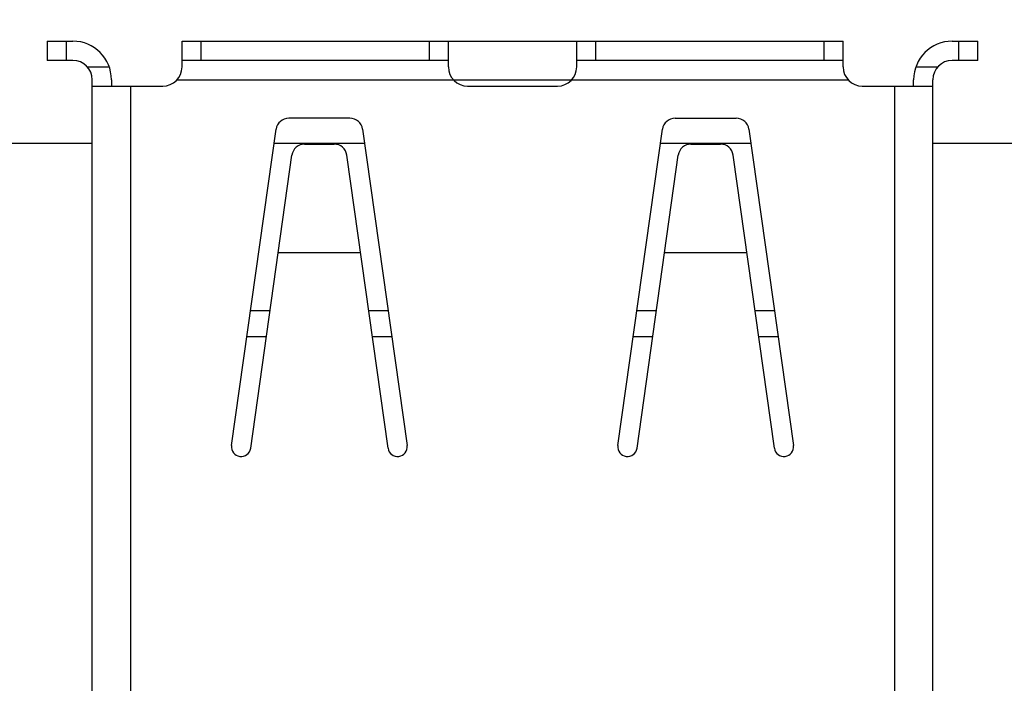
# Model space of a CAD drawing. Header units: millimetres. Extents: x 170 to 326, y 157 to 284.
# Tile 99 of 117: x 266 to 281, y 261 to 272. Entities that reach past the tile are written whole.
import ezdxf

# ---------------------------------------------------------------- set-up
doc = ezdxf.new("R2010")
doc.units = ezdxf.units.MM
doc.header["$LTSCALE"] = 30.734
doc.header["$PDMODE"] = 3
doc.header["$PDSIZE"] = 0.3125
doc.layers.get('0').update_dxf_attribs({"linetype": 'CONTINUOUS'})
doc.layers.get('Defpoints').update_dxf_attribs({"linetype": 'CONTINUOUS'})
doc.layers.add('dim', color=6, linetype='CONTINUOUS', lineweight=9)
doc.styles.add('Verdana', font='verdana.ttf', dxfattribs={"height": 2.5})
doc.dimstyles.new('aaaaaaaa 3.0', dxfattribs={"dimtxt": 2.5, "dimasz": 1.5, "dimexe": 1.25, "dimexo": 0.625, "dimtad": 1, "dimdec": 1, "dimzin": 9, "dimdsep": 46, "dimtxsty": 'Verdana', "dimcen": 0, "dimazin": 0, "dimtfac": 1, "dimtofl": 0, "dimtmove": 0, "dimatfit": 3, "dimfxl": 1, "dimlwd": 25, "dimlwe": 25, "dimarcsym": 0})

# ---------------------------------------------------------------- blocks, each defined once
blk = doc.blocks.new('*D11')
at = {"layer": 'Defpoints', "color": 0}
for p in [(308.198, 275.314), (308.198, 266.862), (260.707, 266.626)]:
    blk.add_point(p, dxfattribs=at)
at = {"layer": 'dim', "color": 0, "lineweight": 25}
for p, q in [((260.707, 267.251), (260.707, 276.564)), ((308.198, 267.487), (308.198, 276.564)), ((262.207, 275.314), (306.698, 275.314))]:
    blk.add_line(p, q, dxfattribs=at)
at = {"layer": 'dim', "color": 0}
for points in [[(262.207, 275.564), (262.207, 275.064), (260.707, 275.314)], [(306.698, 275.064), (306.698, 275.564), (308.198, 275.314)]]:
    blk.add_solid(points, dxfattribs=at)
at = {"layer": 'dim', "color": 0, "insert": (284.453, 277.215), "char_height": 2.5, "attachment_point": 5, "style": 'Verdana'}
blk.add_mtext('47.5', dxfattribs=at)
blk = doc.blocks.new('*D19')
at = {"layer": 'Defpoints', "color": 0}
for p in [(304.709, 280.536), (246.715, 267.624), (304.709, 267.624)]:
    blk.add_point(p, dxfattribs=at)
at = {"layer": 'dim', "color": 0, "lineweight": 25}
for p, q in [((246.715, 268.249), (246.715, 281.786)), ((304.709, 268.249), (304.709, 281.786)), ((248.215, 280.536), (303.209, 280.536))]:
    blk.add_line(p, q, dxfattribs=at)
at = {"layer": 'dim', "color": 0}
for points in [[(248.215, 280.786), (248.215, 280.286), (246.715, 280.536)], [(303.209, 280.286), (303.209, 280.786), (304.709, 280.536)]]:
    blk.add_solid(points, dxfattribs=at)
at = {"layer": 'dim', "color": 0, "insert": (275.712, 282.468), "char_height": 2.5, "attachment_point": 5, "style": 'Verdana'}
blk.add_mtext('58', dxfattribs=at)

msp = doc.modelspace()

# ---------------------------------------------------------------- linework, layer by layer
at = {"linetype": 'Continuous'}
for p, q in [((266.453, 271.227), (266.453, 270.927)), ((266.453, 271.227), (266.853, 271.227)), ((266.753, 270.927), (266.753, 271.227)), ((268.553, 270.827), (268.553, 271.227)), ((268.553, 271.227), (278.853, 271.227)), ((268.853, 270.927), (268.853, 271.227)), ((272.403, 271.227), (272.403, 270.927)), ((272.703, 270.827), (272.703, 271.227)), ((274.703, 270.827), (274.703, 271.227)), ((275.003, 270.927), (275.003, 271.227)), ((278.553, 271.227), (278.553, 270.927)), ((278.853, 270.827), (278.853, 271.227)), ((280.553, 271.227), (280.953, 271.227)), ((280.653, 271.227), (280.653, 270.927)), ((280.953, 270.927), (280.953, 271.227)), ((266.853, 270.927), (266.453, 270.927)), ((267.076, 270.827), (267.419, 270.827)), ((272.703, 270.927), (268.553, 270.927)), ((278.853, 270.927), (274.703, 270.927)), ((279.987, 270.827), (280.329, 270.827)), ((280.953, 270.927), (280.553, 270.927)), ((267.153, 257.177), (267.153, 270.627)), ((267.153, 270.527), (268.253, 270.527)), ((267.453, 270.627), (267.453, 270.527)), ((267.753, 256.777), (267.753, 270.527)), ((268.476, 270.627), (278.929, 270.627)), ((273.003, 270.527), (274.403, 270.527)), ((279.153, 270.527), (280.253, 270.527)), ((279.653, 270.527), (279.653, 256.777)), ((279.953, 270.527), (279.953, 270.627)), ((280.253, 257.177), (280.253, 270.627)), ((271.169, 270.027), (270.217, 270.027)), ((276.237, 270.027), (277.189, 270.027)), ((269.326, 264.925), (270.019, 269.854)), ((271.367, 269.854), (272.06, 264.925)), ((275.346, 264.925), (276.039, 269.854)), ((277.387, 269.854), (278.08, 264.925)), ((267.153, 269.635), (263.707, 269.636)), ((271.398, 269.634), (269.988, 269.634)), ((270.463, 269.623), (270.923, 269.623)), ((277.418, 269.633), (276.007, 269.633)), ((276.483, 269.623), (276.943, 269.623)), ((292.557, 269.629), (280.253, 269.632)), ((269.623, 264.883), (270.265, 269.451)), ((271.763, 264.883), (271.121, 269.451)), ((275.643, 264.883), (276.285, 269.451)), ((277.783, 264.883), (277.141, 269.451)), ((271.335, 267.927), (270.051, 267.927)), ((277.355, 267.927), (276.071, 267.927)), ((269.924, 267.027), (269.621, 267.027)), ((271.764, 267.027), (271.462, 267.027)), ((275.944, 267.027), (275.641, 267.027)), ((277.784, 267.027), (277.482, 267.027)), ((269.565, 266.627), (269.868, 266.627)), ((271.518, 266.627), (271.821, 266.627)), ((275.585, 266.627), (275.888, 266.627)), ((277.538, 266.627), (277.841, 266.627))]:
    msp.add_line(p, q, dxfattribs=at)
for centre, radius, start, end in [((266.853, 270.627), 0.6, 0, 90), ((280.553, 270.627), 0.6, 90, 180), ((266.853, 270.627), 0.3, 0, 90), ((268.253, 270.827), 0.3, 270, 0), ((273.003, 270.827), 0.3, 180, 270), ((274.403, 270.827), 0.3, 270, 0), ((279.153, 270.827), 0.3, 180, 270), ((280.553, 270.627), 0.3, 90, 180), ((270.217, 269.827), 0.2, 90, 172), ((271.169, 269.827), 0.2, 8, 90), ((276.237, 269.827), 0.2, 90, 172), ((277.189, 269.827), 0.2, 8, 90), ((270.463, 269.423), 0.2, 90, 172), ((270.923, 269.423), 0.2, 8, 90), ((276.483, 269.423), 0.2, 90, 172), ((276.943, 269.423), 0.2, 8, 90), ((269.474, 264.904), 0.15, 172, 352), ((271.911, 264.904), 0.15, 188, 8), ((275.494, 264.904), 0.15, 172, 352), ((277.931, 264.904), 0.15, 188, 8)]:
    msp.add_arc(centre, radius, start, end, dxfattribs=at)

# ---------------------------------------------------------------- dimensions: what is measured, and where the dimension line sits
at = {"layer": 'dim'}
for base, p1, p2, picture, middle in [((304.709, 280.536), (246.715, 267.624), (304.709, 267.624), '*D19', (275.712, 282.468)), ((308.198, 275.314), (260.707, 266.626), (308.198, 266.862), '*D11', (284.453, 277.215))]:
    dim = msp.add_linear_dim(base=base, p1=p1, p2=p2, dimstyle='aaaaaaaa 3.0', dxfattribs=at)
    dim.commit()
    dim.dimension.update_dxf_attribs({"geometry": picture, "text_midpoint": middle})

doc.saveas('drawing.dxf')
